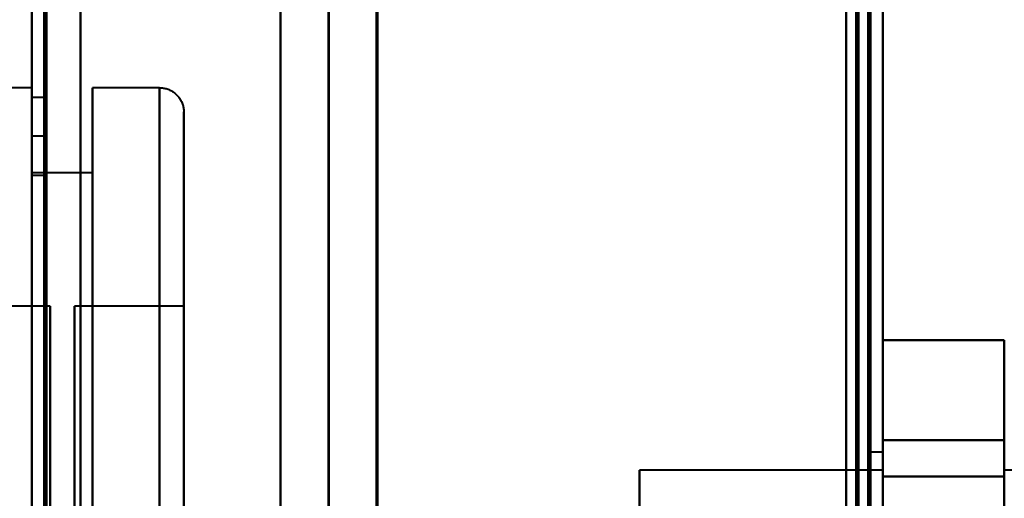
# Model space of a CAD drawing. Header units: millimetres. Extents: x -852 to 852, y -1321 to 592.
# Tile 92 of 111: x 655 to 695, y -347 to -328. Entities that reach past the tile are written whole.
import ezdxf

# ---------------------------------------------------------------- set-up
doc = ezdxf.new("R2010")
doc.units = ezdxf.units.MM
doc.layers.add('G-IMPT', color=8, linetype='Continuous', lineweight=40)

# ---------------------------------------------------------------- blocks, each defined once
blk = doc.blocks.new('NEXA 1500 CALQUES_dwg-769064-Niveau de réf_')
at = {"layer": 'G-IMPT'}
for p, q in [((690, -384.45), (690, 449.35)), ((690, -384.45), (690, 449.35)), ((655, 448.85), (655, -383.95)), ((667.233, -385.05), (667.233, 432.95)), ((669.233, -385.05), (669.233, 432.95)), ((655, -298.05), (652.25, -298.05)), ((655, -298.05), (652.25, -298.05)), ((655, -298.05), (652.25, -298.05)), ((655, -298.05), (652.25, -298.05)), ((655, -298.05), (655, -352.05)), ((655, -298.05), (655, -325.05)), ((655, -298.05), (655, -352.05)), ((655, -298.05), (655, -325.05)), ((655, -298.05), (655, -352.05)), ((655, -298.05), (655, -325.05)), ((655, -298.05), (655, -352.05)), ((655, -298.05), (655, -325.05)), ((655, -325.05), (655, -298.05)), ((655, -325.05), (655, -298.05)), ((655, -325.05), (655, -298.05)), ((655, -325.05), (655, -298.05)), ((660.25, -298.05), (657.5, -298.05)), ((660.25, -298.05), (657.5, -298.05)), ((660.25, -298.05), (657.5, -298.05)), ((660.25, -298.05), (657.5, -298.05)), ((657.5, -352.05), (657.5, -298.05)), ((657.5, -352.05), (657.5, -298.05)), ((657.5, -352.05), (657.5, -298.05)), ((657.5, -352.05), (657.5, -298.05)), ((657.5, -352.05), (657.5, -298.05)), ((657.5, -352.05), (657.5, -298.05)), ((657.5, -352.05), (657.5, -298.05)), ((657.5, -352.05), (657.5, -298.05)), ((657.5, -298.05), (657.5, -352.05)), ((657.5, -298.05), (657.5, -352.05)), ((657.5, -298.05), (657.5, -352.05)), ((657.5, -298.05), (657.5, -352.05)), ((657.5, -298.05), (657.5, -352.05)), ((657.5, -298.05), (657.5, -352.05)), ((657.5, -298.05), (657.5, -352.05)), ((657.5, -298.05), (657.5, -352.05)), ((660.25, -325.05), (660.25, -298.05)), ((660.25, -325.05), (660.25, -298.05)), ((660.25, -325.05), (660.25, -298.05)), ((660.25, -325.05), (660.25, -298.05)), ((660.25, -298.05), (660.25, -352.05)), ((660.25, -298.05), (660.25, -352.05)), ((660.25, -298.05), (660.25, -352.05)), ((660.25, -298.05), (660.25, -352.05)), ((660.25, -298.05), (660.25, -352.05)), ((660.25, -298.05), (660.25, -352.05)), ((660.25, -298.05), (660.25, -352.05)), ((660.25, -298.05), (660.25, -352.05)), ((655.5, -298.45), (655, -298.45)), ((655.5, -298.45), (655, -298.45)), ((655, -298.45), (655, -301.65)), ((655, -298.45), (655, -301.65)), ((655, -298.45), (655, -301.65)), ((655, -298.45), (655, -301.65)), ((655, -301.65), (655, -298.45)), ((655, -301.65), (655, -298.45)), ((655, -301.65), (655, -298.45)), ((655, -301.65), (655, -298.45)), ((655.5, -298.45), (655.5, -301.65)), ((655.5, -298.45), (655.5, -301.65)), ((655.5, -298.45), (655.5, -301.65)), ((655.5, -298.45), (655.5, -301.65)), ((655.5, -301.65), (655.5, -298.45)), ((655.5, -301.65), (655.5, -298.45)), ((655.5, -301.65), (655.5, -298.45)), ((655.5, -301.65), (655.5, -298.45)), ((661.25, -351.05), (661.25, -299.05)), ((661.25, -351.05), (661.25, -299.05)), ((661.25, -351.05), (661.25, -299.05)), ((661.25, -351.05), (661.25, -299.05)), ((661.25, -351.05), (661.25, -299.05)), ((661.25, -351.05), (661.25, -299.05)), ((661.25, -351.05), (661.25, -299.05)), ((661.25, -351.05), (661.25, -299.05)), ((661.25, -299.05), (661.25, -325.05)), ((661.25, -299.05), (661.25, -325.05)), ((661.25, -299.05), (661.25, -325.05)), ((661.25, -299.05), (661.25, -325.05)), ((655.5, -300.05), (655, -300.05)), ((655.5, -300.05), (655, -300.05)), ((655.5, -300.05), (655, -300.05)), ((655.5, -300.05), (655, -300.05)), ((655, -325.05), (655, -300.05)), ((655, -325.05), (655, -300.05)), ((655, -325.05), (655, -300.05)), ((655, -325.05), (655, -300.05)), ((655, -300.05), (655, -325.05)), ((655, -300.05), (655, -350.05)), ((655, -300.05), (655, -325.05)), ((655, -300.05), (655, -350.05)), ((655, -300.05), (655, -325.05)), ((655, -300.05), (655, -350.05)), ((655, -300.05), (655, -325.05)), ((655, -300.05), (655, -350.05)), ((655.5, -350.05), (655.5, -300.05)), ((655.5, -350.05), (655.5, -300.05)), ((655.5, -350.05), (655.5, -300.05)), ((655.5, -350.05), (655.5, -300.05)), ((655.5, -350.05), (655.5, -300.05)), ((655.5, -350.05), (655.5, -300.05)), ((655.5, -350.05), (655.5, -300.05)), ((655.5, -350.05), (655.5, -300.05)), ((655.5, -300.05), (655.5, -350.05)), ((655.5, -300.05), (655.5, -350.05)), ((655.5, -300.05), (655.5, -350.05)), ((655.5, -300.05), (655.5, -350.05)), ((655.5, -300.05), (655.5, -350.05)), ((655.5, -300.05), (655.5, -350.05)), ((655.5, -300.05), (655.5, -350.05)), ((655.5, -300.05), (655.5, -350.05)), ((657.5, -301.55), (655, -301.55)), ((657.5, -301.55), (655, -301.55)), ((657.5, -301.55), (655, -301.55)), ((657.5, -301.55), (655, -301.55)), ((655, -348.55), (655, -301.55)), ((655, -348.55), (655, -301.55)), ((655, -348.55), (655, -301.55)), ((655, -348.55), (655, -301.55)), ((655, -348.55), (655, -301.55)), ((655, -348.55), (655, -301.55)), ((655, -348.55), (655, -301.55)), ((655, -348.55), (655, -301.55)), ((655, -301.55), (655, -348.55)), ((655, -301.55), (655, -348.55)), ((655, -301.55), (655, -348.55)), ((655, -301.55), (655, -348.55)), ((655, -301.55), (655, -348.55)), ((655, -301.55), (655, -348.55)), ((655, -301.55), (655, -348.55)), ((655, -301.55), (655, -348.55)), ((655, -301.65), (655.5, -301.65)), ((655, -301.65), (655.5, -301.65)), ((657.5, -348.55), (657.5, -301.55)), ((657.5, -348.55), (657.5, -301.55)), ((657.5, -348.55), (657.5, -301.55)), ((657.5, -348.55), (657.5, -301.55)), ((657.5, -348.55), (657.5, -301.55)), ((657.5, -348.55), (657.5, -301.55)), ((657.5, -348.55), (657.5, -301.55)), ((657.5, -348.55), (657.5, -301.55)), ((657.5, -301.55), (657.5, -348.55)), ((657.5, -301.55), (657.5, -348.55)), ((657.5, -301.55), (657.5, -348.55)), ((657.5, -301.55), (657.5, -348.55)), ((657.5, -301.55), (657.5, -348.55)), ((657.5, -301.55), (657.5, -348.55)), ((657.5, -301.55), (657.5, -348.55)), ((657.5, -301.55), (657.5, -348.55)), ((655.75, -307.05), (651.25, -307.05)), ((655.75, -307.05), (651.25, -307.05)), ((655.75, -307.05), (651.25, -307.05)), ((655.75, -307.05), (651.25, -307.05)), ((655.75, -307.05), (655.75, -343.05)), ((655.75, -307.05), (655.75, -343.05)), ((655.75, -307.05), (655.75, -343.05)), ((655.75, -307.05), (655.75, -343.05)), ((655.75, -307.05), (655.75, -343.05)), ((655.75, -307.05), (655.75, -343.05)), ((655.75, -307.05), (655.75, -343.05)), ((655.75, -307.05), (655.75, -343.05)), ((655.75, -343.05), (655.75, -307.05)), ((655.75, -343.05), (655.75, -307.05)), ((655.75, -343.05), (655.75, -307.05)), ((655.75, -343.05), (655.75, -307.05)), ((655.75, -343.05), (655.75, -307.05)), ((655.75, -343.05), (655.75, -307.05)), ((655.75, -343.05), (655.75, -307.05)), ((655.75, -343.05), (655.75, -307.05)), ((661.25, -307.05), (656.75, -307.05)), ((661.25, -307.05), (656.75, -307.05)), ((661.25, -307.05), (656.75, -307.05)), ((661.25, -307.05), (656.75, -307.05)), ((656.75, -325.05), (656.75, -307.05)), ((656.75, -325.05), (656.75, -307.05)), ((656.75, -325.05), (656.75, -307.05)), ((656.75, -325.05), (656.75, -307.05)), ((656.75, -307.05), (656.75, -343.05)), ((656.75, -307.05), (656.75, -325.05)), ((656.75, -307.05), (656.75, -343.05)), ((656.75, -307.05), (656.75, -325.05)), ((656.75, -307.05), (656.75, -343.05)), ((656.75, -307.05), (656.75, -325.05)), ((656.75, -307.05), (656.75, -343.05)), ((656.75, -307.05), (656.75, -325.05)), ((661.25, -343.05), (661.25, -307.05)), ((661.25, -325.05), (661.25, -307.05)), ((661.25, -343.05), (661.25, -307.05)), ((661.25, -325.05), (661.25, -307.05)), ((661.25, -343.05), (661.25, -307.05)), ((661.25, -325.05), (661.25, -307.05)), ((661.25, -343.05), (661.25, -307.05)), ((661.25, -325.05), (661.25, -307.05)), ((661.25, -307.05), (661.25, -325.05)), ((661.25, -307.05), (661.25, -325.05)), ((661.25, -307.05), (661.25, -325.05)), ((661.25, -307.05), (661.25, -325.05)), ((690, -313.05), (689.5, -313.05)), ((689.5, -313.05), (689.5, -337.05)), ((689.5, -313.05), (689.5, -337.05)), ((689.5, -337.05), (689.5, -313.05)), ((689.5, -337.05), (689.5, -313.05)), ((690, -313.05), (690, -325.05)), ((690, -337.05), (690, -313.05)), ((690, -325.05), (690, -313.05)), ((690, -313.8), (680, -313.8)), ((680, -313.8), (680, -333.173)), ((680, -317.267), (680, -313.8)), ((690, -313.8), (690, -317.267)), ((690, -333.173), (690, -313.8)), ((700, -313.8), (695, -313.8)), ((695, -332.833), (695, -313.8)), ((695, -313.8), (695, -332.833))]:
    blk.add_line(p, q, dxfattribs=at)
at = {"layer": 'G-IMPT', "flags": 128}
for points in [[(689.4, -384.45), (689.4, -176), (689.4, 32.45), (689.4, 240.9), (689.4, 449.35)], [(689.4, 449.35), (689.4, 240.9), (689.4, 32.45), (689.4, -176), (689.4, -384.45)], [(689.4, 449.35), (689.4, 240.9), (689.4, 32.45), (689.4, -176), (689.4, -384.45)], [(689.4, -384.45), (689.4, -176), (689.4, 32.45), (689.4, 240.9), (689.4, 449.35)], [(689.4, 449.35), (689.4, 240.9), (689.4, 32.45), (689.4, -176), (689.4, -384.45)], [(689.4, 449.35), (689.4, 240.9), (689.4, 32.45), (689.4, -176), (689.4, -384.45)], [(689.4, -384.45), (689.4, -176), (689.4, 32.45), (689.4, 240.9), (689.4, 449.35)], [(689.4, -384.45), (689.4, -176), (689.4, 32.45), (689.4, 240.9), (689.4, 449.35)], [(689.4, 449.35), (689.4, 240.9), (689.4, 32.45), (689.4, -176), (689.4, -384.45)], [(689.5, -384.45), (689.5, -176), (689.5, 32.45), (689.5, 240.9), (689.5, 449.35)], [(689.5, -384.45), (689.5, -176), (689.5, 32.45), (689.5, 240.9), (689.5, 449.35)], [(689.5, 449.35), (689.5, 240.9), (689.5, 32.45), (689.5, -176), (689.5, -384.45)], [(690, -384.45), (690, -176), (690, 32.45), (690, 240.9), (690, 449.35)], [(690, 449.35), (690, 240.9), (690, 32.45), (690, -176), (690, -384.45)], [(690, -384.45), (690, -176), (690, 32.45), (690, 240.9), (690, 449.35)], [(690, 449.35), (690, 240.9), (690, 32.45), (690, -176), (690, -384.45)], [(690, -384.45), (690, -176), (690, 32.45), (690, 240.9), (690, 449.35)], [(690, -384.45), (690, -176), (690, 32.45), (690, 240.9), (690, 449.35)], [(690, 449.35), (690, 240.9), (690, 32.45), (690, -176), (690, -384.45)], [(690, 449.35), (690, 240.9), (690, 32.45), (690, -176), (690, -384.45)], [(655.5, 448.85), (655.5, 240.65), (655.5, 32.45), (655.5, -175.75), (655.5, -383.95)], [(655.5, -383.95), (655.5, -175.75), (655.5, 32.45), (655.5, 240.65), (655.5, 448.85)], [(655.6, -383.95), (655.6, -175.75), (655.6, 32.45), (655.6, 240.65), (655.6, 448.85)], [(655.6, 448.85), (655.6, 240.65), (655.6, 32.45), (655.6, -175.75), (655.6, -383.95)], [(655.6, 448.85), (655.6, 240.65), (655.6, 32.45), (655.6, -175.75), (655.6, -383.95)], [(655.6, 448.85), (655.6, 240.65), (655.6, 32.45), (655.6, -175.75), (655.6, -383.95)], [(655.6, -383.95), (655.6, -175.75), (655.6, 32.45), (655.6, 240.65), (655.6, 448.85)], [(655.6, -383.95), (655.6, -175.75), (655.6, 32.45), (655.6, 240.65), (655.6, 448.85)], [(657, 448.85), (657, 240.65), (657, 32.45), (657, -175.75), (657, -383.95)], [(657, -383.95), (657, -175.75), (657, 32.45), (657, 240.65), (657, 448.85)], [(657, 448.85), (657, 240.65), (657, 32.45), (657, -175.75), (657, -383.95)], [(657, -383.95), (657, -175.75), (657, 32.45), (657, 240.65), (657, 448.85)], [(657, 448.85), (657, 240.65), (657, 32.45), (657, -175.75), (657, -383.95)], [(657, -383.95), (657, -175.75), (657, 32.45), (657, 240.65), (657, 448.85)], [(688.5, 448.85), (688.5, 240.65), (688.5, 32.45), (688.5, -175.75), (688.5, -383.95)], [(688.5, -383.95), (688.5, -175.75), (688.5, 32.45), (688.5, 240.65), (688.5, 448.85)], [(688.5, 448.85), (688.5, 240.65), (688.5, 32.45), (688.5, -175.75), (688.5, -383.95)], [(688.5, -383.95), (688.5, -175.75), (688.5, 32.45), (688.5, 240.65), (688.5, 448.85)], [(688.5, -383.95), (688.5, -175.75), (688.5, 32.45), (688.5, 240.65), (688.5, 448.85)], [(688.5, 448.85), (688.5, 240.65), (688.5, 32.45), (688.5, -175.75), (688.5, -383.95)], [(688.5, -383.95), (688.5, -175.75), (688.5, 32.45), (688.5, 240.65), (688.5, 448.85)], [(688.5, 448.85), (688.5, 240.65), (688.5, 32.45), (688.5, -175.75), (688.5, -383.95)], [(688.9, -383.95), (688.9, -175.75), (688.9, 32.45), (688.9, 240.65), (688.9, 448.85)], [(688.9, 448.85), (688.9, 240.65), (688.9, 32.45), (688.9, -175.75), (688.9, -383.95)], [(689, -384.05), (689, -175.8), (689, 32.45), (689, 240.7), (689, 448.95)], [(689, 448.95), (689, 240.7), (689, 32.45), (689, -175.8), (689, -384.05)], [(689, 448.85), (689, 240.65), (689, 32.45), (689, -175.75), (689, -383.95)], [(689, -383.95), (689, -175.75), (689, 32.45), (689, 240.65), (689, 448.85)], [(689.5, -383.95), (689.5, -175.75), (689.5, 32.45), (689.5, 240.65), (689.5, 448.85)], [(689.5, 448.85), (689.5, 240.65), (689.5, 32.45), (689.5, -175.75), (689.5, -383.95)], [(689.5, -383.95), (689.5, -175.75), (689.5, 32.45), (689.5, 240.65), (689.5, 448.85)], [(689.5, 448.85), (689.5, 240.65), (689.5, 32.45), (689.5, -175.75), (689.5, -383.95)], [(689.5, -383.95), (689.5, -175.75), (689.5, 32.45), (689.5, 240.65), (689.5, 448.85)], [(689.5, 448.85), (689.5, 240.65), (689.5, 32.45), (689.5, -175.75), (689.5, -383.95)], [(657, 432.95), (657, 228.6), (657, 24.25), (657, -180.1), (657, -384.45)], [(657, -384.45), (657, -180.1), (657, 24.25), (657, 228.6), (657, 432.95)], [(665.233, -385.05), (665.233, -180.55), (665.233, 23.95), (665.233, 228.45), (665.233, 432.95)], [(665.233, 432.95), (665.233, 228.45), (665.233, 23.95), (665.233, -180.55), (665.233, -385.05)], [(665.233, -384.45), (665.233, -180.1), (665.233, 24.25), (665.233, 228.6), (665.233, 432.95)], [(665.233, 432.95), (665.233, 228.6), (665.233, 24.25), (665.233, -180.1), (665.233, -384.45)], [(667.203, 432.95), (667.203, 228.45), (667.203, 23.95), (667.203, -180.55), (667.203, -385.05)], [(667.203, -385.05), (667.203, -180.55), (667.203, 23.95), (667.203, 228.45), (667.203, 432.95)], [(669.172, 432.95), (669.172, 228.45), (669.172, 23.95), (669.172, -180.55), (669.172, -385.05)], [(669.172, -385.05), (669.172, -180.55), (669.172, 23.95), (669.172, 228.45), (669.172, 432.95)], [(655, 416.95), (655, 216.725), (655, 16.5), (655, -183.725), (655, -383.95)], [(655, -383.95), (655, -183.725), (655, 16.5), (655, 216.725), (655, 416.95)], [(655, -383.95), (655, -184.375), (655, 15.2), (655, 214.775), (655, 414.35)], [(655, 414.35), (655, 214.775), (655, 15.2), (655, -184.375), (655, -383.95)], [(655, -384.45), (655, -184.75), (655, 14.95), (655, 214.65), (655, 414.35)], [(655, 414.35), (655, 214.775), (655, 15.2), (655, -184.375), (655, -383.95)], [(655, -383.95), (655, -184.375), (655, 15.2), (655, 214.775), (655, 414.35)], [(655, 414.35), (655, 214.65), (655, 14.95), (655, -184.75), (655, -384.45)], [(660.25, -298.05), (660.29, -298.051), (660.33, -298.053), (660.37, -298.057), (660.409, -298.063), (660.449, -298.07), (660.488, -298.079), (660.526, -298.089), (660.565, -298.101), (660.602, -298.114), (660.639, -298.129), (660.676, -298.145), (660.712, -298.163), (660.747, -298.182), (660.781, -298.203), (660.815, -298.225), (660.847, -298.248), (660.879, -298.272), (660.909, -298.298), (660.939, -298.325), (660.967, -298.353), (660.995, -298.383), (661.021, -298.413), (661.046, -298.444), (661.069, -298.476), (661.091, -298.51), (661.112, -298.544), (661.132, -298.579), (661.15, -298.614), (661.167, -298.651), (661.182, -298.688), (661.196, -298.725), (661.208, -298.763), (661.219, -298.802), (661.228, -298.841), (661.235, -298.88), (661.241, -298.92), (661.246, -298.959), (661.249, -298.999), (661.25, -299.039), (661.25, -299.05)], [(660.25, -298.05), (660.29, -298.051), (660.33, -298.053), (660.37, -298.057), (660.409, -298.063), (660.449, -298.07), (660.488, -298.079), (660.526, -298.089), (660.565, -298.101), (660.602, -298.114), (660.639, -298.129), (660.676, -298.145), (660.712, -298.163), (660.747, -298.182), (660.781, -298.203), (660.815, -298.225), (660.847, -298.248), (660.879, -298.272), (660.909, -298.298), (660.939, -298.325), (660.967, -298.353), (660.995, -298.383), (661.021, -298.413), (661.046, -298.444), (661.069, -298.476), (661.091, -298.51), (661.112, -298.544), (661.132, -298.579), (661.15, -298.614), (661.167, -298.651), (661.182, -298.688), (661.196, -298.725), (661.208, -298.763), (661.219, -298.802), (661.228, -298.841), (661.235, -298.88), (661.241, -298.92), (661.246, -298.959), (661.249, -298.999), (661.25, -299.039), (661.25, -299.05)], [(660.25, -298.05), (660.29, -298.051), (660.33, -298.053), (660.37, -298.057), (660.409, -298.063), (660.449, -298.07), (660.488, -298.079), (660.526, -298.089), (660.565, -298.101), (660.602, -298.114), (660.639, -298.129), (660.676, -298.145), (660.712, -298.163), (660.747, -298.182), (660.781, -298.203), (660.815, -298.225), (660.847, -298.248), (660.879, -298.272), (660.909, -298.298), (660.939, -298.325), (660.967, -298.353), (660.995, -298.383), (661.021, -298.413), (661.046, -298.444), (661.069, -298.476), (661.091, -298.51), (661.112, -298.544), (661.132, -298.579), (661.15, -298.614), (661.167, -298.651), (661.182, -298.688), (661.196, -298.725), (661.208, -298.763), (661.219, -298.802), (661.228, -298.841), (661.235, -298.88), (661.241, -298.92), (661.246, -298.959), (661.249, -298.999), (661.25, -299.039), (661.25, -299.05)], [(660.25, -298.05), (660.29, -298.051), (660.33, -298.053), (660.37, -298.057), (660.409, -298.063), (660.449, -298.07), (660.488, -298.079), (660.526, -298.089), (660.565, -298.101), (660.602, -298.114), (660.639, -298.129), (660.676, -298.145), (660.712, -298.163), (660.747, -298.182), (660.781, -298.203), (660.815, -298.225), (660.847, -298.248), (660.879, -298.272), (660.909, -298.298), (660.939, -298.325), (660.967, -298.353), (660.995, -298.383), (661.021, -298.413), (661.046, -298.444), (661.069, -298.476), (661.091, -298.51), (661.112, -298.544), (661.132, -298.579), (661.15, -298.614), (661.167, -298.651), (661.182, -298.688), (661.196, -298.725), (661.208, -298.763), (661.219, -298.802), (661.228, -298.841), (661.235, -298.88), (661.241, -298.92), (661.246, -298.959), (661.249, -298.999), (661.25, -299.039), (661.25, -299.05)], [(661.25, -299.05), (661.25, -299.071), (661.25, -299.133), (661.25, -299.237), (661.25, -299.382), (661.25, -299.568), (661.25, -299.795), (661.25, -300.063), (661.25, -300.37), (661.25, -300.717), (661.25, -301.102), (661.25, -301.526), (661.25, -301.988), (661.25, -302.487), (661.25, -303.021), (661.25, -303.591), (661.25, -304.196), (661.25, -304.833), (661.25, -305.503), (661.25, -306.204), (661.25, -306.936), (661.25, -307.696), (661.25, -308.484), (661.25, -309.299), (661.25, -310.138), (661.25, -311.002), (661.25, -311.888), (661.25, -312.795), (661.25, -313.722), (661.25, -314.667), (661.25, -315.629)], [(661.25, -315.891), (661.25, -314.925), (661.25, -313.976), (661.25, -313.044), (661.25, -312.131), (661.25, -311.239), (661.25, -310.369), (661.25, -309.523), (661.25, -308.701), (661.25, -307.906), (661.25, -307.138), (661.25, -306.399), (661.25, -305.689), (661.25, -305.011), (661.25, -304.364), (661.25, -303.751), (661.25, -303.172), (661.25, -302.627), (661.25, -302.119), (661.25, -301.647), (661.25, -301.213), (661.25, -300.817), (661.25, -300.46), (661.25, -300.142), (661.25, -299.863), (661.25, -299.626), (661.25, -299.428), (661.25, -299.272), (661.25, -299.157), (661.25, -299.084), (661.25, -299.052), (661.25, -299.05)], [(661.25, -299.05), (661.25, -299.071), (661.25, -299.133), (661.25, -299.237), (661.25, -299.382), (661.25, -299.568), (661.25, -299.795), (661.25, -300.063), (661.25, -300.37), (661.25, -300.717), (661.25, -301.102), (661.25, -301.526), (661.25, -301.988), (661.25, -302.487), (661.25, -303.021), (661.25, -303.591), (661.25, -304.196), (661.25, -304.833), (661.25, -305.503), (661.25, -306.204), (661.25, -306.936), (661.25, -307.696), (661.25, -308.484), (661.25, -309.299), (661.25, -310.138), (661.25, -311.002), (661.25, -311.888), (661.25, -312.795), (661.25, -313.722), (661.25, -314.667), (661.25, -315.629)], [(661.25, -315.891), (661.25, -314.925), (661.25, -313.976), (661.25, -313.044), (661.25, -312.131), (661.25, -311.239), (661.25, -310.369), (661.25, -309.523), (661.25, -308.701), (661.25, -307.906), (661.25, -307.138), (661.25, -306.399), (661.25, -305.689), (661.25, -305.011), (661.25, -304.364), (661.25, -303.751), (661.25, -303.172), (661.25, -302.627), (661.25, -302.119), (661.25, -301.647), (661.25, -301.213), (661.25, -300.817), (661.25, -300.46), (661.25, -300.142), (661.25, -299.863), (661.25, -299.626), (661.25, -299.428), (661.25, -299.272), (661.25, -299.157), (661.25, -299.084), (661.25, -299.052), (661.25, -299.05)], [(661.25, -299.05), (661.25, -299.071), (661.25, -299.133), (661.25, -299.237), (661.25, -299.382), (661.25, -299.568), (661.25, -299.795), (661.25, -300.063), (661.25, -300.37), (661.25, -300.717), (661.25, -301.102), (661.25, -301.526), (661.25, -301.988), (661.25, -302.487), (661.25, -303.021), (661.25, -303.591), (661.25, -304.196), (661.25, -304.833), (661.25, -305.503), (661.25, -306.204), (661.25, -306.936), (661.25, -307.696), (661.25, -308.484), (661.25, -309.299), (661.25, -310.138), (661.25, -311.002), (661.25, -311.888), (661.25, -312.795), (661.25, -313.722), (661.25, -314.667), (661.25, -315.629)], [(661.25, -315.891), (661.25, -314.925), (661.25, -313.976), (661.25, -313.044), (661.25, -312.131), (661.25, -311.239), (661.25, -310.369), (661.25, -309.523), (661.25, -308.701), (661.25, -307.906), (661.25, -307.138), (661.25, -306.399), (661.25, -305.689), (661.25, -305.011), (661.25, -304.364), (661.25, -303.751), (661.25, -303.172), (661.25, -302.627), (661.25, -302.119), (661.25, -301.647), (661.25, -301.213), (661.25, -300.817), (661.25, -300.46), (661.25, -300.142), (661.25, -299.863), (661.25, -299.626), (661.25, -299.428), (661.25, -299.272), (661.25, -299.157), (661.25, -299.084), (661.25, -299.052), (661.25, -299.05)], [(661.25, -299.05), (661.25, -299.071), (661.25, -299.133), (661.25, -299.237), (661.25, -299.382), (661.25, -299.568), (661.25, -299.795), (661.25, -300.063), (661.25, -300.37), (661.25, -300.717), (661.25, -301.102), (661.25, -301.526), (661.25, -301.988), (661.25, -302.487), (661.25, -303.021), (661.25, -303.591), (661.25, -304.196), (661.25, -304.833), (661.25, -305.503), (661.25, -306.204), (661.25, -306.936), (661.25, -307.696), (661.25, -308.484), (661.25, -309.299), (661.25, -310.138), (661.25, -311.002), (661.25, -311.888), (661.25, -312.795), (661.25, -313.722), (661.25, -314.667), (661.25, -315.629)], [(661.25, -315.891), (661.25, -314.925), (661.25, -313.976), (661.25, -313.044), (661.25, -312.131), (661.25, -311.239), (661.25, -310.369), (661.25, -309.523), (661.25, -308.701), (661.25, -307.906), (661.25, -307.138), (661.25, -306.399), (661.25, -305.689), (661.25, -305.011), (661.25, -304.364), (661.25, -303.751), (661.25, -303.172), (661.25, -302.627), (661.25, -302.119), (661.25, -301.647), (661.25, -301.213), (661.25, -300.817), (661.25, -300.46), (661.25, -300.142), (661.25, -299.863), (661.25, -299.626), (661.25, -299.428), (661.25, -299.272), (661.25, -299.157), (661.25, -299.084), (661.25, -299.052), (661.25, -299.05)], [(690, -320.93), (690, -317.807), (690, -314.685), (690, -311.562), (690, -308.439)], [(690, -308.439), (691.25, -308.439), (692.5, -308.439), (693.75, -308.439), (695, -308.439)], [(695, -308.439), (693.75, -308.439), (692.5, -308.439), (691.25, -308.439), (690, -308.439)], [(690, -308.439), (690, -309.469), (690, -310.499), (690, -311.529), (690, -312.559)], [(690, -312.559), (690, -311.529), (690, -310.499), (690, -309.469), (690, -308.439)], [(690, -308.439), (690, -311.562), (690, -314.685), (690, -317.807), (690, -320.93)], [(695, -308.439), (695, -309.469), (695, -310.499), (695, -311.529), (695, -312.559)], [(695, -320.93), (695, -317.807), (695, -314.685), (695, -311.562), (695, -308.439)], [(695, -308.439), (695, -311.562), (695, -314.685), (695, -317.807), (695, -320.93)], [(695, -312.559), (695, -311.529), (695, -310.499), (695, -309.469), (695, -308.439)], [(695, -312.559), (693.75, -312.559), (692.5, -312.559), (691.25, -312.559), (690, -312.559)], [(690, -312.559), (690, -316.711), (690, -320.864), (690, -325.017), (690, -329.17)], [(690, -312.559), (691.25, -312.559), (692.5, -312.559), (693.75, -312.559), (695, -312.559)], [(690, -329.17), (690, -325.017), (690, -320.864), (690, -316.711), (690, -312.559)], [(695, -312.559), (695, -316.711), (695, -320.864), (695, -325.017), (695, -329.17)], [(695, -329.17), (695, -325.017), (695, -320.864), (695, -316.711), (695, -312.559)], [(690, -319.697), (690, -318.286), (690, -316.874), (690, -315.463), (690, -314.051)], [(690, -314.051), (691.25, -314.051), (692.5, -314.051), (693.75, -314.051), (695, -314.051)], [(695, -314.051), (693.75, -314.051), (692.5, -314.051), (691.25, -314.051), (690, -314.051)], [(690, -314.051), (690, -315.389), (690, -316.728), (690, -318.066), (690, -319.404)], [(690, -319.404), (690, -318.066), (690, -316.728), (690, -315.389), (690, -314.051)], [(690, -314.051), (690, -315.463), (690, -316.874), (690, -318.286), (690, -319.697)], [(695, -319.697), (695, -318.286), (695, -316.874), (695, -315.463), (695, -314.051)], [(695, -314.051), (695, -315.389), (695, -316.728), (695, -318.066), (695, -319.404)], [(695, -314.051), (695, -315.463), (695, -316.874), (695, -318.286), (695, -319.697)], [(695, -319.404), (695, -318.066), (695, -316.728), (695, -315.389), (695, -314.051)]]:
    blk.add_lwpolyline(points, dxfattribs=at)

msp = doc.modelspace()

# ---------------------------------------------------------------- block references
at = {"layer": 'G-IMPT'}
msp.add_blockref('NEXA 1500 CALQUES_dwg-769064-Niveau de réf_', (0, -32.45), dxfattribs=at)

doc.saveas('drawing.dxf')
